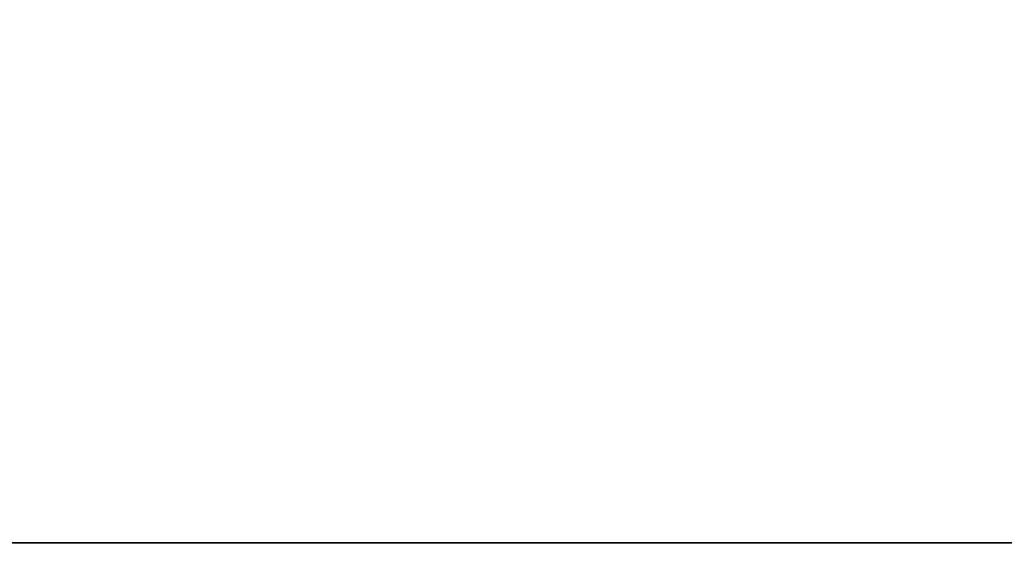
# Model space of a CAD drawing. Header units: millimetres. Extents: x 0 to 500, y -45 to 57.
# Tile 47 of 58: x 14 to 22, y 17 to 22. Entities that reach past the tile are written whole.
import ezdxf

# ---------------------------------------------------------------- set-up
doc = ezdxf.new("R2010")
doc.units = ezdxf.units.MM
doc.header["$LTSCALE"] = 65.185185
for name, color, linetype in [('1', 7, 'CONTINUOUS'), ('18', 7, 'CONTINUOUS'), ('20', 7, 'CONTINUOUS')]:
    doc.layers.add(name, color=color, linetype=linetype)

msp = doc.modelspace()

# ---------------------------------------------------------------- linework, layer by layer
at = {"layer": '1', "linetype": 'Continuous'}
for points in [[(14, 17.3, -11), (11, 17.3, -14), (486, 17.3, -11), (14, 17.3, -11)], [(14, 17.3, -489), (489, 17.3, -486), (11, 17.3, -486), (14, 17.3, -489)], [(11, 17.3, -14), (489, 17.3, -14), (486, 17.3, -11), (11, 17.3, -14)], [(11, 17.3, -486), (489, 17.3, -14), (11, 17.3, -14), (11, 17.3, -486)], [(489, 17.3, -486), (489, 17.3, -14), (11, 17.3, -486), (489, 17.3, -486)], [(486, 17.3, -489), (489, 17.3, -486), (14, 17.3, -489), (486, 17.3, -489)]]:
    msp.add_3dface(points, dxfattribs=at)
at = {"layer": '18', "color": 44, "linetype": 'Continuous', "true_color": 0x8c7500}
for points in [[(500.3238, 54.7, -500.109), (0.3238, -44.7, -500.109), (0.3238, 54.7, -500.109), (500.3238, 54.7, -500.109)], [(500.3238, -44.7, -500.109), (0.3238, -44.7, -500.109), (500.3238, 54.7, -500.109), (500.3238, -44.7, -500.109)]]:
    msp.add_3dface(points, dxfattribs=at)
at = {"layer": '20', "color": 44, "linetype": 'Continuous', "true_color": 0x8c7500}
for points in [[(0.3238, 54.7, -0.109), (0.3238, -44.7, -0.109), (500.3238, -44.7, -0.109), (0.3238, 54.7, -0.109)], [(0.3238, 54.7, -0.109), (500.3238, -44.7, -0.109), (500.3238, 54.7, -0.109), (0.3238, 54.7, -0.109)]]:
    msp.add_3dface(points, dxfattribs=at)

doc.saveas('drawing.dxf')
